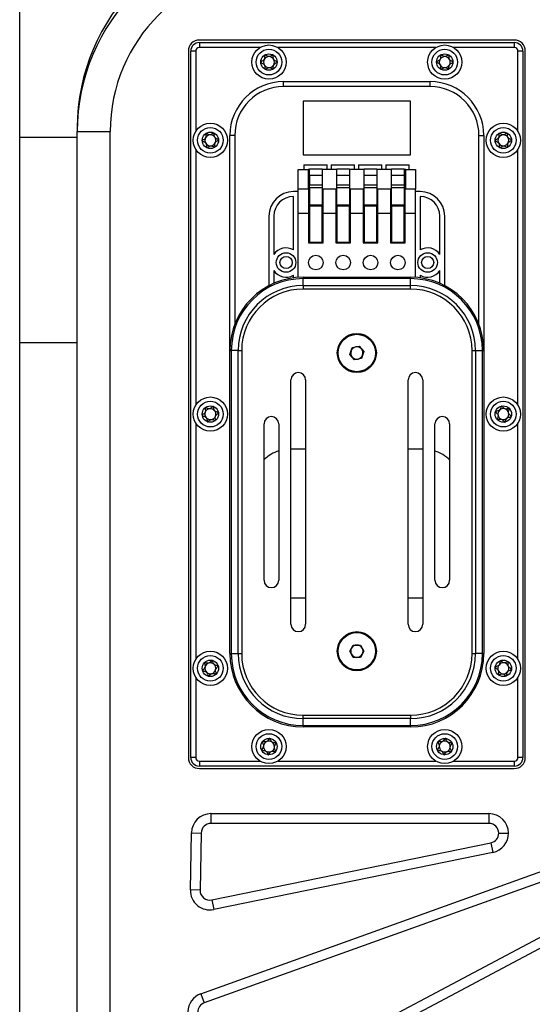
# Model space of a CAD drawing. Header units: millimetres. Extents: x 8 to 415, y 1 to 292.
# Tile 4 of 8: x 65 to 86, y 193 to 234. Entities that reach past the tile are written whole.
import ezdxf

# ---------------------------------------------------------------- set-up
doc = ezdxf.new("R2010")
doc.units = ezdxf.units.MM

msp = doc.modelspace()

# ---------------------------------------------------------------- linework, layer by layer
at = {"color": 7, "linetype": 'Continuous', "lineweight": 25}
for p, q in [((65.2296, 228.716), (65.2296, 238.516)), ((85.4896, 232.706), (72.5896, 232.706)), ((72.5896, 232.606), (85.4896, 232.606)), ((72.5896, 232.606), (72.5896, 232.406)), ((85.4896, 232.606), (85.4896, 232.406)), ((72.1396, 232.256), (72.1396, 203.356)), ((72.2396, 203.356), (72.2396, 232.256)), ((72.4396, 232.256), (72.2396, 232.256)), ((72.4396, 232.256), (72.4396, 228.9666)), ((75.079, 232.406), (72.5896, 232.406)), ((82.279, 232.406), (75.8001, 232.406)), ((85.4896, 232.406), (83.0001, 232.406)), ((85.8396, 232.256), (85.6396, 232.256)), ((85.6396, 228.9666), (85.6396, 232.256)), ((85.8396, 232.256), (85.8396, 203.356)), ((85.9396, 203.356), (85.9396, 232.256)), ((76.0396, 230.806), (76.0396, 231.006)), ((76.0396, 231.006), (82.0396, 231.006)), ((82.0396, 230.806), (76.0396, 230.806)), ((82.0396, 230.806), (82.0396, 231.006)), ((76.8396, 230.206), (76.8396, 228.006)), ((81.2396, 230.206), (76.8396, 230.206)), ((81.2396, 228.006), (81.2396, 230.206)), ((67.5896, 229.116), (67.5896, 228.966)), ((67.5896, 228.966), (68.9396, 228.966)), ((67.5896, 159.966), (67.5896, 228.966)), ((68.9396, 159.966), (68.9396, 228.966)), ((74.0396, 228.806), (73.8396, 228.806)), ((73.8396, 220.006), (73.8396, 228.806)), ((74.0396, 228.806), (74.0396, 221.0831)), ((84.0396, 228.806), (84.2396, 228.806)), ((84.0396, 221.0831), (84.0396, 228.806)), ((84.2396, 228.806), (84.2396, 220.006)), ((67.5896, 228.716), (65.2296, 228.716)), ((65.2296, 220.316), (65.2296, 228.716)), ((72.4396, 228.2455), (72.4396, 217.7666)), ((76.8396, 228.006), (81.2396, 228.006)), ((85.6396, 217.7666), (85.6396, 228.2455)), ((76.8636, 227.606), (76.8636, 227.406)), ((76.8636, 227.606), (77.8236, 227.606)), ((77.8236, 227.406), (77.8236, 227.606)), ((77.9836, 227.606), (77.9836, 227.406)), ((77.9836, 227.606), (78.9436, 227.606)), ((78.9436, 227.406), (78.9436, 227.606)), ((79.1036, 227.606), (79.1036, 227.406)), ((79.1036, 227.606), (80.0636, 227.606)), ((80.0636, 227.406), (80.0636, 227.606)), ((80.2236, 227.606), (80.2236, 227.406)), ((80.2236, 227.606), (81.1836, 227.606)), ((81.1836, 227.406), (81.1836, 227.606)), ((76.6396, 227.406), (77.0396, 227.406)), ((76.6396, 226.606), (76.6396, 227.406)), ((77.0396, 227.406), (77.0396, 226.606)), ((77.0996, 227.406), (77.0396, 227.406)), ((77.6196, 227.4314), (77.0996, 227.4314)), ((77.0996, 227.1726), (77.0996, 227.4314)), ((77.6196, 227.4314), (77.6196, 227.1726)), ((78.2196, 227.406), (77.6196, 227.406)), ((78.7396, 227.4314), (78.2196, 227.4314)), ((78.2196, 227.1726), (78.2196, 227.4314)), ((78.7396, 227.4314), (78.7396, 227.1726)), ((79.3396, 227.406), (78.7396, 227.406)), ((79.8596, 227.4314), (79.3396, 227.4314)), ((79.3396, 227.1726), (79.3396, 227.4314)), ((79.8596, 227.4314), (79.8596, 227.1726)), ((80.4596, 227.406), (79.8596, 227.406)), ((80.9796, 227.4314), (80.4596, 227.4314)), ((80.4596, 227.1726), (80.4596, 227.4314)), ((80.9796, 227.4314), (80.9796, 227.1726)), ((81.0396, 227.406), (80.9796, 227.406)), ((81.0396, 226.606), (81.0396, 227.406)), ((81.0396, 227.406), (81.4396, 227.406)), ((81.4396, 227.406), (81.4396, 226.606)), ((77.6196, 227.1726), (77.0996, 227.1726)), ((77.0996, 227.1726), (77.0996, 226.7797)), ((77.0996, 226.7797), (77.6196, 226.7797)), ((77.0996, 226.6659), (77.0996, 226.7797)), ((77.6196, 227.1726), (77.6196, 226.7797)), ((77.6196, 226.7797), (77.6196, 226.6659)), ((78.7396, 227.1726), (78.2196, 227.1726)), ((78.2196, 226.7797), (78.2196, 227.1726)), ((78.2196, 226.7797), (78.7396, 226.7797)), ((78.2196, 226.6659), (78.2196, 226.7797)), ((78.7396, 227.1726), (78.7396, 226.7797)), ((78.7396, 226.7797), (78.7396, 226.6659)), ((79.8596, 227.1726), (79.3396, 227.1726)), ((79.3396, 226.7797), (79.3396, 227.1726)), ((79.3396, 226.7797), (79.8596, 226.7797)), ((79.3396, 226.6659), (79.3396, 226.7797)), ((79.8596, 227.1726), (79.8596, 226.7797)), ((79.8596, 226.7797), (79.8596, 226.6659)), ((80.9796, 227.1726), (80.4596, 227.1726)), ((80.4596, 226.7797), (80.4596, 227.1726)), ((80.4596, 226.7797), (80.9796, 226.7797)), ((80.4596, 226.6659), (80.4596, 226.7797)), ((80.9796, 227.1726), (80.9796, 226.7797)), ((80.9796, 226.7797), (80.9796, 226.6659)), ((76.6396, 226.506), (76.4396, 226.506)), ((77.0596, 226.606), (76.6396, 226.606)), ((76.6396, 225.606), (76.6396, 226.606)), ((77.0596, 226.606), (77.0596, 225.606)), ((77.0596, 226.606), (77.0996, 226.606)), ((77.6196, 226.6659), (77.0996, 226.6659)), ((77.0996, 226.6659), (77.0996, 225.973)), ((77.6196, 226.6659), (77.6196, 225.973)), ((77.6196, 226.606), (77.6596, 226.606)), ((77.6596, 225.606), (77.6596, 226.606)), ((78.1796, 226.606), (77.6596, 226.606)), ((78.1796, 226.606), (78.1796, 225.606)), ((78.1796, 226.606), (78.2196, 226.606)), ((78.7396, 226.6659), (78.2196, 226.6659)), ((78.2196, 225.973), (78.2196, 226.6659)), ((78.7396, 226.6659), (78.7396, 225.973)), ((78.7396, 226.606), (78.7796, 226.606)), ((79.2996, 226.606), (78.7796, 226.606)), ((78.7796, 225.606), (78.7796, 226.606)), ((79.2996, 226.606), (79.2996, 225.606)), ((79.2996, 226.606), (79.3396, 226.606)), ((79.8596, 226.6659), (79.3396, 226.6659)), ((79.3396, 225.973), (79.3396, 226.6659)), ((79.8596, 226.6659), (79.8596, 225.973)), ((79.8596, 226.606), (79.8996, 226.606)), ((80.4196, 226.606), (79.8996, 226.606)), ((79.8996, 225.606), (79.8996, 226.606)), ((80.4196, 226.606), (80.4196, 225.606)), ((80.4196, 226.606), (80.4596, 226.606)), ((80.9796, 226.6659), (80.4596, 226.6659)), ((80.4596, 225.973), (80.4596, 226.6659)), ((80.9796, 226.6659), (80.9796, 225.973)), ((80.9796, 226.606), (81.0196, 226.606)), ((81.4396, 226.606), (81.0196, 226.606)), ((81.0196, 225.606), (81.0196, 226.606)), ((81.4396, 225.606), (81.4396, 226.606)), ((81.6396, 226.506), (81.4396, 226.506)), ((76.4396, 224.1257), (76.4396, 226.306)), ((77.0996, 225.918), (77.0996, 225.973)), ((77.0996, 225.973), (77.6196, 225.973)), ((77.6196, 225.973), (77.6196, 225.918)), ((78.2196, 225.918), (78.2196, 225.973)), ((78.2196, 225.973), (78.7396, 225.973)), ((78.7396, 225.973), (78.7396, 225.918)), ((79.3396, 225.918), (79.3396, 225.973)), ((79.3396, 225.973), (79.8596, 225.973)), ((79.8596, 225.973), (79.8596, 225.918)), ((80.4596, 225.973), (80.9796, 225.973)), ((80.4596, 225.918), (80.4596, 225.973)), ((80.9796, 225.973), (80.9796, 225.918)), ((81.6396, 226.306), (81.6396, 224.1257)), ((77.0596, 225.606), (76.6396, 225.606)), ((76.6396, 222.9994), (76.6396, 225.606)), ((77.0596, 225.606), (77.0596, 224.406)), ((77.6196, 225.918), (77.0996, 225.918)), ((77.0996, 225.918), (77.0996, 224.446)), ((77.6196, 224.446), (77.6196, 225.918)), ((78.1796, 225.606), (77.6596, 225.606)), ((77.6596, 224.406), (77.6596, 225.606)), ((78.1796, 225.606), (78.1796, 224.406)), ((78.2196, 225.918), (78.2196, 224.446)), ((78.7396, 225.918), (78.2196, 225.918)), ((78.7396, 224.446), (78.7396, 225.918)), ((79.2996, 225.606), (78.7796, 225.606)), ((78.7796, 224.406), (78.7796, 225.606)), ((79.2996, 225.606), (79.2996, 224.406)), ((79.3396, 225.918), (79.3396, 224.446)), ((79.8596, 225.918), (79.3396, 225.918)), ((79.8596, 224.446), (79.8596, 225.918)), ((80.4196, 225.606), (79.8996, 225.606)), ((79.8996, 224.406), (79.8996, 225.606)), ((80.4196, 225.606), (80.4196, 224.406)), ((80.9796, 225.918), (80.4596, 225.918)), ((80.4596, 225.918), (80.4596, 224.446)), ((80.9796, 224.446), (80.9796, 225.918)), ((81.4396, 225.606), (81.0196, 225.606)), ((81.0196, 224.406), (81.0196, 225.606)), ((81.4396, 222.9994), (81.4396, 225.606)), ((75.4396, 225.506), (75.4396, 222.6593)), ((75.6396, 225.506), (75.6396, 223.9377)), ((82.4396, 223.9377), (82.4396, 225.506)), ((82.6396, 222.6593), (82.6396, 225.506)), ((77.0596, 224.406), (77.6596, 224.406)), ((77.0996, 224.446), (77.6196, 224.446)), ((78.1796, 224.406), (78.7796, 224.406)), ((78.2196, 224.446), (78.7396, 224.446)), ((79.2996, 224.406), (79.8996, 224.406)), ((79.3396, 224.446), (79.8596, 224.446)), ((80.4196, 224.406), (81.0196, 224.406)), ((80.4596, 224.446), (80.9796, 224.446)), ((75.6396, 223.2744), (75.6396, 222.7556)), ((82.4396, 222.7556), (82.4396, 223.2744)), ((76.4396, 222.9793), (76.4396, 223.0864)), ((76.8396, 223.006), (81.2396, 223.006)), ((76.8396, 223.006), (76.8396, 222.9475)), ((76.8396, 222.6646), (76.8396, 222.9475)), ((81.2396, 222.9475), (76.8396, 222.9475)), ((81.2396, 223.006), (81.2396, 222.9475)), ((81.2396, 222.6646), (81.2396, 222.9475)), ((81.6396, 223.0864), (81.6396, 222.9793)), ((76.8396, 222.6646), (76.8396, 222.5232)), ((76.8396, 222.6646), (81.2396, 222.6646)), ((81.2396, 222.5232), (76.8396, 222.5232)), ((81.2396, 222.5232), (81.2396, 222.6646)), ((65.2296, 168.916), (65.2296, 220.316)), ((67.5896, 220.316), (65.2296, 220.316)), ((73.8396, 207.606), (73.8396, 220.006)), ((73.8396, 220.006), (73.8982, 220.006)), ((73.8982, 220.006), (73.8982, 207.606)), ((74.181, 220.006), (73.8982, 220.006)), ((74.181, 220.006), (74.3224, 220.006)), ((74.181, 207.606), (74.181, 220.006)), ((74.3224, 220.006), (74.3224, 207.606)), ((78.7538, 219.8512), (78.8492, 220.1261)), ((78.8492, 220.1261), (79.135, 220.1809)), ((79.135, 220.1809), (79.3254, 219.9609)), ((79.3254, 219.9609), (79.23, 219.686)), ((83.7567, 220.006), (83.8982, 220.006)), ((83.7567, 207.606), (83.7567, 220.006)), ((83.8982, 220.006), (83.8982, 207.606)), ((83.8982, 220.006), (84.181, 220.006)), ((84.181, 207.606), (84.181, 220.006)), ((84.181, 220.006), (84.2396, 220.006)), ((84.2396, 220.006), (84.2396, 207.606)), ((78.9442, 219.6311), (78.7538, 219.8512)), ((79.23, 219.686), (78.9442, 219.6311)), ((76.3396, 208.806), (76.3396, 218.806)), ((76.9396, 218.806), (76.9396, 208.806)), ((81.1396, 208.806), (81.1396, 218.806)), ((81.7396, 218.806), (81.7396, 208.806)), ((72.4396, 217.0455), (72.4396, 207.3666)), ((75.2396, 210.606), (75.2396, 217.006)), ((75.8396, 217.006), (75.8396, 210.606)), ((82.2396, 210.606), (82.2396, 217.006)), ((82.8396, 217.006), (82.8396, 210.606)), ((85.6396, 207.3666), (85.6396, 217.0455)), ((76.3396, 215.9794), (76.9396, 215.9794)), ((81.1396, 215.9794), (81.7296, 215.9794)), ((76.9396, 209.8794), (76.3396, 209.8794)), ((81.7296, 209.8794), (81.1396, 209.8794)), ((78.7486, 207.706), (78.8941, 207.958)), ((78.8941, 207.958), (79.1851, 207.958)), ((79.1851, 207.958), (79.3306, 207.706)), ((73.8396, 207.606), (73.8982, 207.606)), ((73.8982, 207.606), (74.181, 207.606)), ((74.181, 207.606), (74.3224, 207.606)), ((78.8941, 207.454), (78.7486, 207.706)), ((79.1851, 207.454), (78.8941, 207.454)), ((79.3306, 207.706), (79.1851, 207.454)), ((83.7567, 207.606), (83.8982, 207.606)), ((84.181, 207.606), (83.8982, 207.606)), ((84.181, 207.606), (84.2396, 207.606)), ((72.4396, 206.6455), (72.4396, 203.356)), ((85.6396, 203.356), (85.6396, 206.6455)), ((76.8396, 205.0889), (81.2396, 205.0889)), ((76.8396, 204.9475), (76.8396, 205.0889)), ((81.2396, 205.0889), (81.2396, 204.9475)), ((81.2396, 204.9475), (76.8396, 204.9475)), ((76.8396, 204.6646), (76.8396, 204.9475)), ((76.8396, 204.6646), (81.2396, 204.6646)), ((76.8396, 204.6646), (76.8396, 204.606)), ((81.2396, 204.6646), (81.2396, 204.9475)), ((81.2396, 204.6646), (81.2396, 204.606)), ((81.2396, 204.606), (76.8396, 204.606)), ((72.4396, 203.356), (72.2396, 203.356)), ((72.5896, 203.206), (72.5896, 203.006)), ((72.5896, 203.206), (75.079, 203.206)), ((75.8001, 203.206), (82.279, 203.206)), ((83.0001, 203.206), (85.4896, 203.206)), ((85.4896, 203.206), (85.4896, 203.006)), ((85.8396, 203.356), (85.6396, 203.356)), ((85.4896, 203.006), (72.5896, 203.006)), ((72.5896, 202.906), (85.4896, 202.906)), ((73.065, 201.0607), (84.451, 201.0607)), ((73.065, 201.0607), (73.065, 200.6607)), ((84.451, 201.0607), (84.451, 200.6607)), ((84.451, 200.6607), (73.065, 200.6607)), ((72.2196, 197.939), (72.2652, 200.2763)), ((72.2652, 200.2763), (72.6651, 200.2685)), ((72.6651, 200.2685), (72.6196, 197.9312)), ((84.851, 200.2607), (85.251, 200.2607)), ((73.0996, 197.5315), (84.5311, 199.8688)), ((84.5311, 199.8688), (84.6112, 199.4769)), ((84.6112, 199.4769), (73.1797, 197.1396)), ((72.6523, 193.694), (87.2985, 198.9489)), ((87.4336, 198.5724), (72.7873, 193.3175)), ((72.6196, 197.9312), (72.2196, 197.939)), ((73.0996, 197.5315), (73.1797, 197.1396)), ((73.0369, 188.8481), (88.1835, 196.8743)), ((88.3708, 196.5208), (73.2242, 188.4946)), ((72.6523, 193.694), (72.7873, 193.3175))]:
    msp.add_line(p, q, dxfattribs=at)
for centre, radius in [((75.4396, 231.806), 0.7), ((82.6396, 231.806), 0.7), ((75.4396, 231.806), 0.5258), ((75.4396, 231.806), 0.335), ((82.6396, 231.806), 0.5258), ((82.6396, 231.806), 0.335), ((73.0396, 228.606), 0.7), ((85.0396, 228.606), 0.7), ((73.0396, 228.606), 0.5258), ((73.0396, 228.606), 0.335), ((85.0396, 228.606), 0.5258), ((85.0396, 228.606), 0.335), ((76.1396, 223.606), 0.4), ((81.9396, 223.606), 0.4), ((76.1396, 223.606), 0.25), ((77.3596, 223.606), 0.3), ((78.4796, 223.606), 0.3), ((79.5996, 223.606), 0.3), ((80.7196, 223.606), 0.3), ((81.9396, 223.606), 0.25), ((79.0396, 219.906), 0.8), ((79.0396, 219.906), 0.764), ((73.0396, 217.406), 0.7), ((73.0396, 217.406), 0.5258), ((85.0396, 217.406), 0.7), ((85.0396, 217.406), 0.5258), ((73.0396, 217.406), 0.335), ((85.0396, 217.406), 0.335), ((79.0396, 207.706), 0.8), ((79.0396, 207.706), 0.764), ((73.0396, 207.006), 0.7), ((73.0396, 207.006), 0.5258), ((85.0396, 207.006), 0.7), ((85.0396, 207.006), 0.5258), ((73.0396, 207.006), 0.335), ((85.0396, 207.006), 0.335), ((75.4396, 203.806), 0.7), ((75.4396, 203.806), 0.5258), ((82.6396, 203.806), 0.7), ((82.6396, 203.806), 0.5258), ((75.4396, 203.806), 0.335), ((82.6396, 203.806), 0.335)]:
    msp.add_circle(centre, radius, dxfattribs=at)
for centre, radius, start, end in [((75.8296, 229.116), 8.24, 90, 180), ((75.6796, 228.966), 8.09, 90, 180), ((75.6796, 228.966), 6.74, 90, 180), ((72.5896, 232.256), 0.45, 90, 180), ((72.5896, 232.256), 0.35, 90, 180), ((85.4896, 232.256), 0.45, 0, 90), ((85.4896, 232.256), 0.35, 0, 90), ((72.5896, 232.256), 0.15, 90, 180), ((75.4396, 231.806), 0.2233, 90.1986, 150.1986), ((75.4396, 231.806), 0.2233, 30.1986, 90.1986), ((82.6396, 231.806), 0.2233, 89.64122, 149.64122), ((82.6396, 231.806), 0.2233, 29.64122, 89.64122), ((85.4896, 232.256), 0.15, 0, 90), ((75.4396, 231.806), 0.2233, 150.1986, 210.1986), ((75.4396, 231.806), 0.2233, 210.1986, 270.1986), ((75.4396, 231.806), 0.2233, 270.1986, 330.1986), ((75.4396, 231.806), 0.2233, 330.1986, 30.1986), ((82.6396, 231.806), 0.2233, 149.64122, 209.64122), ((82.6396, 231.806), 0.2233, 209.64122, 269.64122), ((82.6396, 231.806), 0.2233, 269.64122, 329.64122), ((82.6396, 231.806), 0.2233, 329.64122, 29.64122), ((76.0396, 228.806), 2.2, 90, 180), ((76.0396, 228.806), 2, 90, 180), ((82.0396, 228.806), 2.2, 0, 90), ((82.0396, 228.806), 2, 0, 90), ((73.0396, 228.606), 0.2233, 93.31925, 153.31925), ((73.0396, 228.606), 0.2233, 33.31925, 93.31925), ((85.0396, 228.606), 0.2233, 91.97593, 151.97593), ((85.0396, 228.606), 0.2233, 31.97593, 91.97593), ((73.0396, 228.606), 0.2233, 153.31925, 213.31925), ((73.0396, 228.606), 0.2233, 213.31925, 273.31925), ((73.0396, 228.606), 0.2233, 273.31925, 333.31925), ((73.0396, 228.606), 0.2233, 333.31925, 33.31925), ((85.0396, 228.606), 0.2233, 151.97593, 211.97593), ((85.0396, 228.606), 0.2233, 211.97593, 271.97593), ((85.0396, 228.606), 0.2233, 271.97593, 331.97593), ((85.0396, 228.606), 0.2233, 331.97593, 31.97593), ((76.4396, 225.506), 1, 90, 180), ((81.6396, 225.506), 1, 0, 90), ((76.4396, 225.506), 0.8, 90, 180), ((81.6396, 225.506), 0.8, 0, 90), ((76.1396, 223.606), 0.6, 60, 146.44269), ((81.9396, 223.606), 0.6, 33.55731, 120), ((76.1396, 223.606), 0.6, 213.55731, 300), ((81.9396, 223.606), 0.6, 240, 326.44269), ((76.8396, 220.006), 3, 90, 180), ((76.8396, 220.006), 2.9414, 90, 180), ((81.2396, 220.006), 3, 0, 90), ((81.2396, 220.006), 2.9414, 0, 90), ((76.8396, 220.006), 2.6586, 90, 180), ((76.8396, 220.006), 2.5172, 90, 180), ((81.2396, 220.006), 2.6586, 0, 90), ((81.2396, 220.006), 2.5172, 0, 90), ((79.0396, 219.906), 0.252, 160.86263, 220.86263), ((79.0396, 219.906), 0.252, 100.86263, 160.86263), ((79.0396, 219.906), 0.252, 40.86263, 100.86263), ((79.0396, 219.906), 0.252, 340.86263, 40.86263), ((79.0396, 219.906), 0.252, 220.86263, 280.86263), ((79.0396, 219.906), 0.252, 280.86263, 340.86263), ((76.6396, 218.806), 0.3, 0, 180), ((81.4396, 218.806), 0.3, 0, 180), ((73.0396, 217.406), 0.2233, 98.66768, 158.66768), ((73.0396, 217.406), 0.2233, 38.66768, 98.66768), ((73.0396, 217.406), 0.2233, 338.66768, 38.66768), ((85.0396, 217.406), 0.2233, 132.58336, 192.58336), ((85.0396, 217.406), 0.2233, 72.58336, 132.58336), ((85.0396, 217.406), 0.2233, 12.58336, 72.58336), ((73.0396, 217.406), 0.2233, 158.66768, 218.66768), ((73.0396, 217.406), 0.2233, 218.66768, 278.66768), ((73.0396, 217.406), 0.2233, 278.66768, 338.66768), ((75.5396, 217.006), 0.3, 0, 180), ((82.5396, 217.006), 0.3, 0, 180), ((85.0396, 217.406), 0.2233, 192.58336, 252.58336), ((85.0396, 217.406), 0.2233, 252.58336, 312.58336), ((85.0396, 217.406), 0.2233, 312.58336, 12.58336), ((76.3296, 214.3794), 1.6, 107.83338, 132.9414), ((81.7296, 214.3794), 1.6, 46.07231, 71.41265), ((75.5396, 210.606), 0.3, 180, 0), ((82.5396, 210.606), 0.3, 180, 0), ((76.6396, 208.806), 0.3, 180, 0), ((81.4396, 208.806), 0.3, 180, 0), ((79.0396, 207.706), 0.252, 90, 150), ((79.0396, 207.706), 0.252, 30, 90), ((76.8396, 207.606), 3, 180, 270), ((76.8396, 207.606), 2.9414, 180, 270), ((76.8396, 207.606), 2.6586, 180, 270), ((76.8396, 207.606), 2.5172, 180, 270), ((79.0396, 207.706), 0.252, 150, 210), ((79.0396, 207.706), 0.252, 210, 270), ((79.0396, 207.706), 0.252, 270, 330), ((79.0396, 207.706), 0.252, 330, 30), ((81.2396, 207.606), 2.5172, 270, 0), ((81.2396, 207.606), 2.6586, 270, 0), ((81.2396, 207.606), 2.9414, 270, 0), ((81.2396, 207.606), 3, 270, 0), ((73.0396, 207.006), 0.2233, 165.98313, 225.98313), ((73.0396, 207.006), 0.2233, 105.98313, 165.98313), ((73.0396, 207.006), 0.2233, 45.98313, 105.98313), ((73.0396, 207.006), 0.2233, 345.98313, 45.98313), ((85.0396, 207.006), 0.2233, 142.58336, 202.58336), ((85.0396, 207.006), 0.2233, 82.58336, 142.58336), ((85.0396, 207.006), 0.2233, 22.58336, 82.58336), ((85.0396, 207.006), 0.2233, 322.58336, 22.58336), ((73.0396, 207.006), 0.2233, 225.98313, 285.98313), ((73.0396, 207.006), 0.2233, 285.98313, 345.98313), ((85.0396, 207.006), 0.2233, 202.58336, 262.58336), ((85.0396, 207.006), 0.2233, 262.58336, 322.58336), ((75.4396, 203.806), 0.2233, 175.10604, 235.10604), ((75.4396, 203.806), 0.2233, 115.10604, 175.10604), ((75.4396, 203.806), 0.2233, 55.10604, 115.10604), ((75.4396, 203.806), 0.2233, 355.10604, 55.10604), ((82.6396, 203.806), 0.2233, 175.10604, 235.10604), ((82.6396, 203.806), 0.2233, 115.10604, 175.10604), ((82.6396, 203.806), 0.2233, 55.10604, 115.10604), ((82.6396, 203.806), 0.2233, 355.10604, 55.10604), ((75.4396, 203.806), 0.2233, 235.10604, 295.10604), ((75.4396, 203.806), 0.2233, 295.10604, 355.10604), ((82.6396, 203.806), 0.2233, 235.10604, 295.10604), ((82.6396, 203.806), 0.2233, 295.10604, 355.10604), ((72.5896, 203.356), 0.45, 180, 270), ((72.5896, 203.356), 0.35, 180, 270), ((72.5896, 203.356), 0.15, 180, 270), ((85.4896, 203.356), 0.15, 270, 0), ((85.4896, 203.356), 0.35, 270, 0), ((85.4896, 203.356), 0.45, 270, 0), ((73.065, 200.2607), 0.8, 90, 178.88396), ((84.451, 200.2607), 0.8, 0, 90), ((73.065, 200.2607), 0.4, 90, 178.88396), ((84.451, 200.2607), 0.4, 0, 90), ((84.451, 200.2607), 0.4, 281.55544, 0), ((84.451, 200.2607), 0.8, 281.55544, 0), ((73.0195, 197.9234), 0.8, 178.88396, 281.55544), ((73.0195, 197.9234), 0.4, 178.88396, 281.55544), ((72.9224, 192.941), 0.8, 109.73725, 178.88396), ((72.9224, 192.941), 0.4, 109.73725, 178.88396)]:
    msp.add_arc(centre, radius, start, end, dxfattribs=at)
for points, knots in [([(75.2711, 232.0956), (75.27, 232.0947), (75.2677, 232.0928), (75.2642, 232.0846), (75.262, 232.0527), (75.2675, 231.9958), (75.2552, 231.9117), (75.1889, 231.8585), (75.137, 231.8344), (75.1106, 231.8163), (75.1052, 231.8092), (75.1048, 231.8062), (75.1046, 231.8049)], [0, 0, 0, 0, 0.01112197, 0.02421615, 0.07127455, 0.27178855, 0.5, 0.72821145, 0.92872545, 0.97578385, 0.98887803, 1, 1, 1, 1]), ([(75.6061, 232.0967), (75.6047, 232.0973), (75.6016, 232.0984), (75.5946, 232.0973), (75.5787, 232.0908), (75.5397, 232.0658), (75.4852, 232.031), (75.4095, 232.0276), (75.3541, 232.0548), (75.3145, 232.08), (75.2896, 232.094), (75.2787, 232.0969), (75.274, 232.097), (75.2718, 232.0959), (75.2711, 232.0956)], [0, 0, 0, 0, 0.0120474, 0.0265092, 0.0561649, 0.1531057, 0.4060635, 0.574479, 0.747564, 0.9016754, 0.9627172, 0.9799594, 0.9937673, 1, 1, 1, 1]), ([(75.7746, 231.8072), (75.7745, 231.808), (75.7743, 231.8101), (75.7724, 231.8136), (75.769, 231.8175), (75.7614, 231.8237), (75.7381, 231.8375), (75.6973, 231.8581), (75.6459, 231.8922), (75.6105, 231.9592), (75.613, 232.024), (75.6148, 232.0708), (75.6122, 232.0884), (75.609, 232.0946), (75.607, 232.096), (75.6061, 232.0967)], [0, 0, 0, 0, 0.0062323, 0.01777215, 0.03167771, 0.04836448, 0.0984054, 0.25250654, 0.42558, 0.59398432, 0.8469253, 0.94385968, 0.98002422, 0.99064479, 1, 1, 1, 1]), ([(82.4739, 232.0972), (82.4728, 232.0963), (82.4705, 232.0945), (82.4669, 232.0863), (82.4644, 232.0544), (82.4693, 231.9974), (82.4562, 231.9135), (82.3894, 231.8609), (82.3373, 231.8374), (82.3107, 231.8195), (82.3053, 231.8124), (82.3048, 231.8095), (82.3046, 231.8081)], [0, 0, 0, 0, 0.01112197, 0.02421615, 0.07127455, 0.27178855, 0.5, 0.72821145, 0.92872545, 0.97578385, 0.98887803, 1, 1, 1, 1]), ([(82.8089, 232.0951), (82.8075, 232.0956), (82.8044, 232.0968), (82.7975, 232.0957), (82.7815, 232.0895), (82.7422, 232.0648), (82.6874, 232.0305), (82.6117, 232.0279), (82.5565, 232.0556), (82.5172, 232.0812), (82.4924, 232.0955), (82.4816, 232.0985), (82.4768, 232.0985), (82.4746, 232.0975), (82.4739, 232.0972)], [0, 0, 0, 0, 0.0120474, 0.0265092, 0.0561649, 0.1531057, 0.4060635, 0.574479, 0.747564, 0.9016754, 0.9627172, 0.9799594, 0.9937673, 1, 1, 1, 1]), ([(82.9746, 231.8039), (82.9745, 231.8047), (82.9743, 231.8069), (82.9725, 231.8104), (82.9691, 231.8143), (82.9615, 231.8206), (82.9384, 231.8346), (82.8978, 231.8556), (82.8467, 231.8902), (82.8119, 231.9575), (82.8151, 232.0223), (82.8173, 232.0691), (82.815, 232.0867), (82.8118, 232.0929), (82.8098, 232.0944), (82.8089, 232.0951)], [0, 0, 0, 0, 0.0062323, 0.01777215, 0.03167771, 0.04836448, 0.0984054, 0.25250654, 0.42558, 0.59398432, 0.8469253, 0.94385968, 0.98002422, 0.99064479, 1, 1, 1, 1]), ([(75.1046, 231.8049), (75.1047, 231.8041), (75.1049, 231.8019), (75.1067, 231.7984), (75.1102, 231.7946), (75.1178, 231.7884), (75.141, 231.7746), (75.1819, 231.754), (75.2333, 231.7198), (75.2687, 231.6529), (75.2661, 231.5881), (75.2644, 231.5413), (75.2669, 231.5237), (75.2702, 231.5175), (75.2722, 231.516), (75.2731, 231.5153)], [0, 0, 0, 0, 0.0062323, 0.0177721, 0.0316777, 0.0483645, 0.0984054, 0.2525065, 0.42558, 0.5939843, 0.8469253, 0.9438597, 0.9800242, 0.9906448, 1, 1, 1, 1]), ([(75.6081, 231.5165), (75.6092, 231.5174), (75.6115, 231.5192), (75.615, 231.5275), (75.6172, 231.5594), (75.6117, 231.6163), (75.624, 231.7004), (75.6903, 231.7536), (75.7422, 231.7776), (75.7686, 231.7957), (75.7739, 231.8029), (75.7744, 231.8058), (75.7746, 231.8072)], [0, 0, 0, 0, 0.011122, 0.0242161, 0.0712746, 0.2717886, 0.5, 0.7282114, 0.9287254, 0.9757839, 0.988878, 1, 1, 1, 1]), ([(82.3046, 231.8081), (82.3047, 231.8074), (82.3048, 231.8052), (82.3067, 231.8017), (82.3101, 231.7978), (82.3176, 231.7915), (82.3408, 231.7775), (82.3814, 231.7565), (82.4324, 231.7219), (82.4672, 231.6546), (82.464, 231.5898), (82.4618, 231.543), (82.4642, 231.5254), (82.4674, 231.5192), (82.4694, 231.5177), (82.4703, 231.517)], [0, 0, 0, 0, 0.0062323, 0.0177721, 0.0316777, 0.0483645, 0.0984054, 0.2525065, 0.42558, 0.5939843, 0.8469253, 0.9438597, 0.9800242, 0.9906448, 1, 1, 1, 1]), ([(82.8053, 231.5149), (82.8063, 231.5157), (82.8087, 231.5176), (82.8122, 231.5258), (82.8148, 231.5577), (82.8098, 231.6147), (82.823, 231.6986), (82.8898, 231.7512), (82.9419, 231.7747), (82.9685, 231.7925), (82.9739, 231.7996), (82.9744, 231.8026), (82.9746, 231.8039)], [0, 0, 0, 0, 0.011122, 0.0242161, 0.0712746, 0.2717886, 0.5, 0.7282114, 0.9287254, 0.9757839, 0.988878, 1, 1, 1, 1]), ([(75.2731, 231.5153), (75.2745, 231.5148), (75.2776, 231.5137), (75.2845, 231.5148), (75.3005, 231.5213), (75.3395, 231.5463), (75.394, 231.5811), (75.4696, 231.5845), (75.5251, 231.5573), (75.5646, 231.5321), (75.5896, 231.518), (75.6005, 231.5152), (75.6052, 231.5151), (75.6074, 231.5162), (75.6081, 231.5165)], [0, 0, 0, 0, 0.0120474, 0.0265092, 0.0561649, 0.1531057, 0.4060635, 0.574479, 0.747564, 0.9016754, 0.9627172, 0.9799594, 0.9937673, 1, 1, 1, 1]), ([(82.4703, 231.517), (82.4717, 231.5164), (82.4747, 231.5153), (82.4817, 231.5163), (82.4977, 231.5226), (82.5369, 231.5473), (82.5918, 231.5816), (82.6675, 231.5842), (82.7227, 231.5565), (82.762, 231.5309), (82.7868, 231.5166), (82.7976, 231.5136), (82.8023, 231.5135), (82.8046, 231.5146), (82.8053, 231.5149)], [0, 0, 0, 0, 0.0120474, 0.0265092, 0.0561649, 0.1531057, 0.4060635, 0.574479, 0.747564, 0.9016754, 0.9627172, 0.9799594, 0.9937673, 1, 1, 1, 1]), ([(72.8556, 228.886), (72.8546, 228.8851), (72.8523, 228.8831), (72.8493, 228.8747), (72.8488, 228.8427), (72.8574, 228.7861), (72.8497, 228.7015), (72.7864, 228.6448), (72.7359, 228.6179), (72.7105, 228.5984), (72.7056, 228.591), (72.7053, 228.588), (72.7052, 228.5866)], [0, 0, 0, 0, 0.01112197, 0.02421615, 0.07127455, 0.27178855, 0.5, 0.72821145, 0.92872545, 0.97578385, 0.98887803, 1, 1, 1, 1]), ([(73.19, 228.9054), (73.1886, 228.9058), (73.1855, 228.9068), (73.1786, 228.9053), (73.163, 228.898), (73.1254, 228.8708), (73.0729, 228.8331), (72.9975, 228.8256), (72.9407, 228.8497), (72.8998, 228.8728), (72.8741, 228.8855), (72.8631, 228.8877), (72.8584, 228.8875), (72.8562, 228.8863), (72.8556, 228.886)], [0, 0, 0, 0, 0.0120474, 0.02650918, 0.05616488, 0.1531057, 0.4060635, 0.57447903, 0.747564, 0.90167539, 0.96271719, 0.97995945, 0.99376729, 1, 1, 1, 1]), ([(73.374, 228.6254), (73.3739, 228.6262), (73.3736, 228.6284), (73.3715, 228.6317), (73.3679, 228.6354), (73.3599, 228.6412), (73.336, 228.6537), (73.2941, 228.6721), (73.2409, 228.7033), (73.2019, 228.7682), (73.2009, 228.8331), (73.2001, 228.8799), (73.1966, 228.8973), (73.193, 228.9034), (73.191, 228.9047), (73.19, 228.9054)], [0, 0, 0, 0, 0.0062323, 0.0177721, 0.0316777, 0.0483645, 0.0984054, 0.2525065, 0.42558, 0.5939843, 0.8469253, 0.9438597, 0.9800242, 0.9906448, 1, 1, 1, 1]), ([(84.8622, 228.8902), (84.8611, 228.8893), (84.8589, 228.8874), (84.8557, 228.8791), (84.8544, 228.8471), (84.8617, 228.7903), (84.852, 228.7059), (84.7874, 228.6507), (84.7362, 228.625), (84.7104, 228.6061), (84.7053, 228.5988), (84.7049, 228.5959), (84.7048, 228.5945)], [0, 0, 0, 0, 0.011122, 0.0242161, 0.0712746, 0.2717886, 0.5, 0.7282114, 0.9287254, 0.9757839, 0.988878, 1, 1, 1, 1]), ([(85.197, 228.9018), (85.1956, 228.9022), (85.1925, 228.9033), (85.1855, 228.9019), (85.1698, 228.895), (85.1316, 228.8687), (85.0782, 228.8323), (85.0027, 228.8266), (84.9464, 228.852), (84.9061, 228.876), (84.8807, 228.8893), (84.8698, 228.8918), (84.8651, 228.8917), (84.8629, 228.8906), (84.8622, 228.8902)], [0, 0, 0, 0, 0.0120474, 0.0265092, 0.0561649, 0.1531057, 0.4060635, 0.574479, 0.747564, 0.9016754, 0.9627172, 0.9799594, 0.9937673, 1, 1, 1, 1]), ([(85.3744, 228.6176), (85.3743, 228.6183), (85.374, 228.6205), (85.372, 228.624), (85.3685, 228.6277), (85.3607, 228.6337), (85.337, 228.6467), (85.2956, 228.6661), (85.2431, 228.6986), (85.2056, 228.7644), (85.2062, 228.8292), (85.2065, 228.8761), (85.2034, 228.8936), (85.1999, 228.8997), (85.1979, 228.9011), (85.197, 228.9018)], [0, 0, 0, 0, 0.0062323, 0.0177721, 0.0316777, 0.0483645, 0.0984054, 0.2525065, 0.42558, 0.5939843, 0.8469253, 0.9438597, 0.9800242, 0.9906448, 1, 1, 1, 1]), ([(72.7052, 228.5866), (72.7053, 228.5859), (72.7056, 228.5837), (72.7077, 228.5803), (72.7113, 228.5767), (72.7192, 228.5709), (72.7432, 228.5584), (72.7851, 228.54), (72.8383, 228.5087), (72.8773, 228.4438), (72.8783, 228.379), (72.8791, 228.3321), (72.8826, 228.3147), (72.8862, 228.3087), (72.8882, 228.3074), (72.8892, 228.3067)], [0, 0, 0, 0, 0.0062323, 0.0177721, 0.0316777, 0.0483645, 0.0984054, 0.2525065, 0.42558, 0.5939843, 0.8469253, 0.9438597, 0.9800242, 0.9906448, 1, 1, 1, 1]), ([(73.2236, 228.3261), (73.2246, 228.327), (73.2268, 228.329), (73.2299, 228.3374), (73.2304, 228.3694), (73.2218, 228.426), (73.2295, 228.5106), (73.2928, 228.5673), (73.3433, 228.5942), (73.3687, 228.6137), (73.3736, 228.6211), (73.3739, 228.6241), (73.374, 228.6254)], [0, 0, 0, 0, 0.01112197, 0.02421615, 0.07127455, 0.27178855, 0.5, 0.72821145, 0.92872545, 0.97578385, 0.98887803, 1, 1, 1, 1]), ([(84.7048, 228.5945), (84.7049, 228.5937), (84.7051, 228.5916), (84.7071, 228.5881), (84.7107, 228.5844), (84.7185, 228.5784), (84.7422, 228.5654), (84.7836, 228.546), (84.836, 228.5135), (84.8735, 228.4477), (84.873, 228.3829), (84.8727, 228.336), (84.8758, 228.3185), (84.8792, 228.3124), (84.8812, 228.311), (84.8822, 228.3103)], [0, 0, 0, 0, 0.0062323, 0.01777215, 0.03167771, 0.04836448, 0.0984054, 0.25250654, 0.42558, 0.59398432, 0.8469253, 0.94385968, 0.98002422, 0.99064479, 1, 1, 1, 1]), ([(85.217, 228.3219), (85.218, 228.3228), (85.2203, 228.3247), (85.2235, 228.333), (85.2248, 228.365), (85.2175, 228.4217), (85.2272, 228.5062), (85.2918, 228.5614), (85.3429, 228.587), (85.3688, 228.606), (85.3739, 228.6133), (85.3742, 228.6162), (85.3744, 228.6176)], [0, 0, 0, 0, 0.011122, 0.0242161, 0.0712746, 0.2717886, 0.5, 0.7282114, 0.9287254, 0.9757839, 0.988878, 1, 1, 1, 1]), ([(72.8892, 228.3067), (72.8906, 228.3063), (72.8937, 228.3053), (72.9006, 228.3068), (72.9162, 228.3141), (72.9537, 228.3413), (73.0063, 228.379), (73.0817, 228.3865), (73.1385, 228.3624), (73.1794, 228.3393), (73.2051, 228.3266), (73.2161, 228.3243), (73.2208, 228.3246), (73.2229, 228.3257), (73.2236, 228.3261)], [0, 0, 0, 0, 0.0120474, 0.0265092, 0.0561649, 0.1531057, 0.4060635, 0.574479, 0.747564, 0.9016754, 0.9627172, 0.9799594, 0.9937673, 1, 1, 1, 1]), ([(84.8822, 228.3103), (84.8836, 228.3098), (84.8867, 228.3088), (84.8936, 228.3101), (84.9094, 228.3171), (84.9476, 228.3433), (85.001, 228.3798), (85.0765, 228.3855), (85.1328, 228.3601), (85.1731, 228.3361), (85.1985, 228.3228), (85.2094, 228.3203), (85.2141, 228.3204), (85.2163, 228.3215), (85.217, 228.3219)], [0, 0, 0, 0, 0.0120474, 0.0265092, 0.0561649, 0.1531057, 0.4060635, 0.574479, 0.747564, 0.9016754, 0.9627172, 0.9799594, 0.9937673, 1, 1, 1, 1]), ([(72.8303, 217.6676), (72.8294, 217.6666), (72.8273, 217.6644), (72.8251, 217.6558), (72.8276, 217.6238), (72.8414, 217.5683), (72.8416, 217.4834), (72.7839, 217.421), (72.7361, 217.3896), (72.7126, 217.3678), (72.7084, 217.3599), (72.7084, 217.3569), (72.7084, 217.3556)], [0, 0, 0, 0, 0.01112197, 0.02421615, 0.07127455, 0.27178855, 0.5, 0.72821145, 0.92872545, 0.97578385, 0.98887803, 1, 1, 1, 1]), ([(73.1615, 217.7181), (73.16, 217.7184), (73.1568, 217.7191), (73.1501, 217.7169), (73.1353, 217.7082), (73.1004, 217.6777), (73.0516, 217.6352), (72.9772, 217.6208), (72.9184, 217.6394), (72.8756, 217.6586), (72.8488, 217.6688), (72.8376, 217.6701), (72.833, 217.6694), (72.8309, 217.668), (72.8303, 217.6676)], [0, 0, 0, 0, 0.0120474, 0.02650918, 0.05616488, 0.1531057, 0.4060635, 0.57447903, 0.747564, 0.90167539, 0.96271719, 0.97995945, 0.99376729, 1, 1, 1, 1]), ([(73.3708, 217.4565), (73.3706, 217.4573), (73.3701, 217.4594), (73.3677, 217.4626), (73.3637, 217.4659), (73.3553, 217.4709), (73.3302, 217.4811), (73.2868, 217.4955), (73.231, 217.5217), (73.186, 217.5827), (73.1791, 217.6471), (73.1739, 217.6937), (73.1688, 217.7107), (73.1646, 217.7164), (73.1625, 217.7175), (73.1615, 217.7181)], [0, 0, 0, 0, 0.0062323, 0.0177721, 0.0316777, 0.0483645, 0.0984054, 0.2525065, 0.42558, 0.5939843, 0.8469253, 0.9438597, 0.9800242, 0.9906448, 1, 1, 1, 1]), ([(84.9666, 217.733), (84.9653, 217.7325), (84.9625, 217.7314), (84.9568, 217.7246), (84.9449, 217.6949), (84.933, 217.6389), (84.8958, 217.5625), (84.8165, 217.5319), (84.7598, 217.5247), (84.7291, 217.5154), (84.7219, 217.5102), (84.7206, 217.5075), (84.7199, 217.5063)], [0, 0, 0, 0, 0.011122, 0.0242161, 0.0712746, 0.2717886, 0.5, 0.7282114, 0.9287254, 0.9757839, 0.988878, 1, 1, 1, 1]), ([(85.2862, 217.6327), (85.2851, 217.6336), (85.2825, 217.6356), (85.2755, 217.6367), (85.2584, 217.6354), (85.2136, 217.6233), (85.1511, 217.6066), (85.078, 217.6263), (85.0334, 217.669), (85.0033, 217.705), (84.9838, 217.7259), (84.9743, 217.732), (84.9698, 217.7334), (84.9674, 217.7331), (84.9666, 217.733)], [0, 0, 0, 0, 0.0120474, 0.02650918, 0.05616488, 0.1531057, 0.4060635, 0.57447903, 0.747564, 0.90167539, 0.96271719, 0.97995945, 0.99376729, 1, 1, 1, 1]), ([(85.3592, 217.3058), (85.3594, 217.3065), (85.3599, 217.3086), (85.3591, 217.3126), (85.357, 217.3172), (85.3516, 217.3255), (85.3336, 217.3456), (85.301, 217.3777), (85.2623, 217.4258), (85.2488, 217.5003), (85.2708, 217.5612), (85.2867, 217.6054), (85.2896, 217.6229), (85.2883, 217.6298), (85.2869, 217.6318), (85.2862, 217.6327)], [0, 0, 0, 0, 0.0062323, 0.0177721, 0.0316777, 0.0483645, 0.0984054, 0.2525065, 0.42558, 0.5939843, 0.8469253, 0.9438597, 0.9800242, 0.9906448, 1, 1, 1, 1]), ([(72.7084, 217.3556), (72.7086, 217.3548), (72.7091, 217.3527), (72.7115, 217.3495), (72.7154, 217.3462), (72.7239, 217.3412), (72.7489, 217.331), (72.7923, 217.3166), (72.8482, 217.2904), (72.8931, 217.2294), (72.9001, 217.165), (72.9053, 217.1184), (72.9104, 217.1014), (72.9145, 217.0957), (72.9167, 217.0945), (72.9177, 217.094)], [0, 0, 0, 0, 0.0062323, 0.0177721, 0.0316777, 0.0483645, 0.0984054, 0.2525065, 0.42558, 0.5939843, 0.8469253, 0.9438597, 0.9800242, 0.9906448, 1, 1, 1, 1]), ([(72.9177, 217.094), (72.9192, 217.0937), (72.9224, 217.093), (72.9291, 217.0952), (72.9439, 217.1039), (72.9788, 217.1344), (73.0276, 217.1769), (73.1019, 217.1913), (73.1608, 217.1726), (73.2036, 217.1535), (73.2304, 217.1433), (73.2415, 217.142), (73.2462, 217.1427), (73.2483, 217.1441), (73.2489, 217.1445)], [0, 0, 0, 0, 0.0120474, 0.0265092, 0.0561649, 0.1531057, 0.4060635, 0.574479, 0.747564, 0.9016754, 0.9627172, 0.9799594, 0.9937673, 1, 1, 1, 1]), ([(73.2489, 217.1445), (73.2498, 217.1455), (73.2518, 217.1477), (73.2541, 217.1563), (73.2516, 217.1882), (73.2378, 217.2437), (73.2376, 217.3287), (73.2953, 217.3911), (73.3431, 217.4225), (73.3665, 217.4443), (73.3708, 217.4522), (73.3708, 217.4552), (73.3708, 217.4565)], [0, 0, 0, 0, 0.011122, 0.0242161, 0.0712746, 0.2717886, 0.5, 0.7282114, 0.9287254, 0.9757839, 0.988878, 1, 1, 1, 1]), ([(84.7199, 217.5063), (84.7198, 217.5056), (84.7193, 217.5034), (84.7201, 217.4995), (84.7222, 217.4948), (84.7275, 217.4866), (84.7455, 217.4664), (84.7782, 217.4344), (84.8168, 217.3863), (84.8304, 217.3118), (84.8083, 217.2508), (84.7925, 217.2067), (84.7896, 217.1892), (84.7908, 217.1823), (84.7923, 217.1803), (84.7929, 217.1794)], [0, 0, 0, 0, 0.0062323, 0.0177721, 0.0316777, 0.0483645, 0.0984054, 0.2525065, 0.42558, 0.5939843, 0.8469253, 0.9438597, 0.9800242, 0.9906448, 1, 1, 1, 1]), ([(84.7929, 217.1794), (84.7941, 217.1784), (84.7967, 217.1764), (84.8037, 217.1754), (84.8208, 217.1767), (84.8656, 217.1888), (84.928, 217.2055), (85.0012, 217.1858), (85.0458, 217.1431), (85.0759, 217.1071), (85.0954, 217.0861), (85.1049, 217.0801), (85.1094, 217.0787), (85.1118, 217.079), (85.1126, 217.0791)], [0, 0, 0, 0, 0.0120474, 0.0265092, 0.0561649, 0.1531057, 0.4060635, 0.574479, 0.747564, 0.9016754, 0.9627172, 0.9799594, 0.9937673, 1, 1, 1, 1]), ([(85.1126, 217.0791), (85.1139, 217.0796), (85.1166, 217.0807), (85.1224, 217.0874), (85.1342, 217.1172), (85.1462, 217.1731), (85.1834, 217.2496), (85.2627, 217.2802), (85.3194, 217.2874), (85.3501, 217.2967), (85.3573, 217.3019), (85.3586, 217.3045), (85.3592, 217.3058)], [0, 0, 0, 0, 0.011122, 0.0242161, 0.0712746, 0.2717886, 0.5, 0.7282114, 0.9287254, 0.9757839, 0.988878, 1, 1, 1, 1]), ([(72.7987, 207.2388), (72.7979, 207.2377), (72.7962, 207.2353), (72.7951, 207.2264), (72.8016, 207.1951), (72.8224, 207.1418), (72.8334, 207.0575), (72.7841, 206.9883), (72.7407, 206.9511), (72.7202, 206.9264), (72.717, 206.9181), (72.7174, 206.9152), (72.7175, 206.9138)], [0, 0, 0, 0, 0.011122, 0.0242161, 0.0712746, 0.2717886, 0.5, 0.7282114, 0.9287254, 0.9757839, 0.988878, 1, 1, 1, 1]), ([(73.1207, 207.3311), (73.1192, 207.3312), (73.116, 207.3314), (73.1096, 207.3285), (73.096, 207.3179), (73.0653, 207.2832), (73.0223, 207.2349), (72.9504, 207.2111), (72.8896, 207.2221), (72.8447, 207.2356), (72.8169, 207.2424), (72.8057, 207.2422), (72.8011, 207.2409), (72.7993, 207.2393), (72.7987, 207.2388)], [0, 0, 0, 0, 0.0120474, 0.0265092, 0.0561649, 0.1531057, 0.4060635, 0.574479, 0.747564, 0.9016754, 0.9627172, 0.9799594, 0.9937673, 1, 1, 1, 1]), ([(73.3616, 207.0983), (73.3614, 207.099), (73.3606, 207.101), (73.3578, 207.1039), (73.3535, 207.1066), (73.3444, 207.1106), (73.3183, 207.1175), (73.2734, 207.1262), (73.2147, 207.1451), (73.1624, 207.1999), (73.1472, 207.2629), (73.1361, 207.3085), (73.1289, 207.3247), (73.1241, 207.3298), (73.1218, 207.3306), (73.1207, 207.3311)], [0, 0, 0, 0, 0.0062323, 0.0177721, 0.0316777, 0.0483645, 0.0984054, 0.2525065, 0.42558, 0.5939843, 0.8469253, 0.9438597, 0.9800242, 0.9906448, 1, 1, 1, 1]), ([(73.2805, 206.7733), (73.2813, 206.7744), (73.283, 206.7768), (73.2841, 206.7857), (73.2776, 206.817), (73.2568, 206.8703), (73.2458, 206.9546), (73.2951, 207.0238), (73.3385, 207.061), (73.359, 207.0856), (73.3622, 207.094), (73.3618, 207.0969), (73.3616, 207.0983)], [0, 0, 0, 0, 0.01112197, 0.02421615, 0.07127455, 0.27178855, 0.5, 0.72821145, 0.92872545, 0.97578385, 0.98887803, 1, 1, 1, 1]), ([(84.7074, 207.0493), (84.7074, 207.0485), (84.7073, 207.0463), (84.7087, 207.0426), (84.7116, 207.0384), (84.7183, 207.0312), (84.7395, 207.0145), (84.7772, 206.9886), (84.8237, 206.9479), (84.8499, 206.8769), (84.8388, 206.813), (84.8309, 206.7668), (84.8311, 206.7491), (84.8335, 206.7425), (84.8352, 206.7408), (84.836, 206.74)], [0, 0, 0, 0, 0.0062323, 0.0177721, 0.0316777, 0.0483645, 0.0984054, 0.2525065, 0.42558, 0.5939843, 0.8469253, 0.9438597, 0.9800242, 0.9906448, 1, 1, 1, 1]), ([(84.9109, 207.3154), (84.9098, 207.3146), (84.9072, 207.3131), (84.9027, 207.3054), (84.8962, 207.2741), (84.8941, 207.2169), (84.8708, 207.1352), (84.798, 207.0912), (84.7434, 207.0743), (84.7148, 207.0599), (84.7086, 207.0535), (84.7078, 207.0506), (84.7074, 207.0493)], [0, 0, 0, 0, 0.011122, 0.0242161, 0.0712746, 0.2717886, 0.5, 0.7282114, 0.9287254, 0.9757839, 0.988878, 1, 1, 1, 1]), ([(85.2431, 207.2721), (85.2418, 207.2728), (85.2389, 207.2743), (85.2319, 207.2742), (85.2152, 207.2699), (85.1732, 207.2502), (85.1146, 207.2229), (85.0392, 207.2296), (84.9878, 207.2639), (84.9519, 207.2941), (84.9291, 207.3114), (84.9187, 207.3157), (84.914, 207.3163), (84.9117, 207.3156), (84.9109, 207.3154)], [0, 0, 0, 0, 0.0120474, 0.0265092, 0.0561649, 0.1531057, 0.4060635, 0.574479, 0.747564, 0.9016754, 0.9627172, 0.9799594, 0.9937673, 1, 1, 1, 1]), ([(85.3718, 206.9628), (85.3718, 206.9636), (85.3719, 206.9657), (85.3705, 206.9695), (85.3676, 206.9737), (85.3609, 206.9809), (85.3397, 206.9976), (85.3019, 207.0235), (85.2555, 207.0641), (85.2293, 207.1352), (85.2404, 207.199), (85.2483, 207.2452), (85.2481, 207.263), (85.2457, 207.2696), (85.244, 207.2713), (85.2431, 207.2721)], [0, 0, 0, 0, 0.0062323, 0.01777215, 0.03167771, 0.04836448, 0.0984054, 0.25250654, 0.42558, 0.59398432, 0.8469253, 0.94385968, 0.98002422, 0.99064479, 1, 1, 1, 1]), ([(72.7175, 206.9138), (72.7178, 206.9131), (72.7186, 206.911), (72.7214, 206.9082), (72.7257, 206.9054), (72.7347, 206.9015), (72.7609, 206.8946), (72.8057, 206.8858), (72.8645, 206.867), (72.9168, 206.8122), (72.932, 206.7492), (72.943, 206.7036), (72.9503, 206.6874), (72.9551, 206.6823), (72.9574, 206.6814), (72.9584, 206.681)], [0, 0, 0, 0, 0.0062323, 0.0177721, 0.0316777, 0.0483645, 0.0984054, 0.2525065, 0.42558, 0.5939843, 0.8469253, 0.9438597, 0.9800242, 0.9906448, 1, 1, 1, 1]), ([(72.9584, 206.681), (72.9599, 206.6809), (72.9632, 206.6806), (72.9696, 206.6836), (72.9832, 206.6942), (73.0139, 206.7289), (73.0569, 206.7772), (73.1288, 206.801), (73.1895, 206.79), (73.2344, 206.7764), (73.2623, 206.7697), (73.2735, 206.7699), (73.2781, 206.7711), (73.2799, 206.7728), (73.2805, 206.7733)], [0, 0, 0, 0, 0.0120474, 0.0265092, 0.0561649, 0.1531057, 0.4060635, 0.574479, 0.747564, 0.9016754, 0.9627172, 0.9799594, 0.9937673, 1, 1, 1, 1]), ([(84.836, 206.74), (84.8374, 206.7393), (84.8403, 206.7377), (84.8473, 206.7379), (84.8639, 206.7422), (84.9059, 206.7619), (84.9645, 206.7892), (85.04, 206.7825), (85.0914, 206.7482), (85.1272, 206.7179), (85.1501, 206.7007), (85.1605, 206.6964), (85.1652, 206.6958), (85.1675, 206.6965), (85.1682, 206.6967)], [0, 0, 0, 0, 0.0120474, 0.0265092, 0.0561649, 0.1531057, 0.4060635, 0.574479, 0.747564, 0.9016754, 0.9627172, 0.9799594, 0.9937673, 1, 1, 1, 1]), ([(85.1682, 206.6967), (85.1694, 206.6974), (85.172, 206.699), (85.1765, 206.7067), (85.183, 206.738), (85.185, 206.7952), (85.2084, 206.8769), (85.2812, 206.9208), (85.3358, 206.9378), (85.3643, 206.9522), (85.3706, 206.9586), (85.3714, 206.9615), (85.3718, 206.9628)], [0, 0, 0, 0, 0.011122, 0.0242161, 0.0712746, 0.2717886, 0.5, 0.7282114, 0.9287254, 0.9757839, 0.988878, 1, 1, 1, 1]), ([(75.1648, 203.9977), (75.1642, 203.9964), (75.1629, 203.9938), (75.1632, 203.9849), (75.1746, 203.9549), (75.2036, 203.9056), (75.2278, 203.8242), (75.1901, 203.748), (75.1532, 203.7044), (75.1368, 203.6768), (75.135, 203.6681), (75.1359, 203.6652), (75.1362, 203.6639)], [0, 0, 0, 0, 0.011122, 0.0242161, 0.0712746, 0.2717886, 0.5, 0.7282114, 0.9287254, 0.9757839, 0.988878, 1, 1, 1, 1]), ([(75.4682, 204.1398), (75.4667, 204.1397), (75.4634, 204.1394), (75.4576, 204.1355), (75.4458, 204.1229), (75.421, 204.0838), (75.3863, 204.0293), (75.319, 203.9943), (75.2573, 203.9956), (75.2108, 204.0018), (75.1822, 204.0041), (75.1712, 204.0021), (75.1669, 204.0002), (75.1653, 203.9983), (75.1648, 203.9977)], [0, 0, 0, 0, 0.0120474, 0.0265092, 0.0561649, 0.1531057, 0.4060635, 0.574479, 0.747564, 0.9016754, 0.9627172, 0.9799594, 0.9937673, 1, 1, 1, 1]), ([(75.7429, 203.9482), (75.7426, 203.9488), (75.7415, 203.9507), (75.7383, 203.9531), (75.7336, 203.9551), (75.724, 203.9576), (75.6971, 203.9603), (75.6514, 203.9618), (75.5904, 203.9711), (75.5301, 204.0169), (75.5051, 204.0767), (75.487, 204.1199), (75.4773, 204.1348), (75.4717, 204.1391), (75.4693, 204.1396), (75.4682, 204.1398)], [0, 0, 0, 0, 0.0062323, 0.0177721, 0.0316777, 0.0483645, 0.0984054, 0.2525065, 0.42558, 0.5939843, 0.8469253, 0.9438597, 0.9800242, 0.9906448, 1, 1, 1, 1]), ([(75.7144, 203.6144), (75.715, 203.6156), (75.7163, 203.6183), (75.716, 203.6272), (75.7046, 203.6571), (75.6756, 203.7064), (75.6513, 203.7879), (75.6891, 203.8641), (75.726, 203.9077), (75.7423, 203.9353), (75.7442, 203.944), (75.7433, 203.9469), (75.7429, 203.9482)], [0, 0, 0, 0, 0.011122, 0.0242161, 0.0712746, 0.2717886, 0.5, 0.7282114, 0.9287254, 0.9757839, 0.988878, 1, 1, 1, 1]), ([(82.3648, 203.9977), (82.3642, 203.9964), (82.3629, 203.9938), (82.3632, 203.9849), (82.3746, 203.9549), (82.4036, 203.9056), (82.4278, 203.8242), (82.3901, 203.748), (82.3532, 203.7044), (82.3368, 203.6768), (82.335, 203.6681), (82.3359, 203.6652), (82.3362, 203.6639)], [0, 0, 0, 0, 0.011122, 0.0242161, 0.0712746, 0.2717886, 0.5, 0.7282114, 0.9287254, 0.9757839, 0.988878, 1, 1, 1, 1]), ([(82.6682, 204.1398), (82.6667, 204.1397), (82.6634, 204.1394), (82.6576, 204.1355), (82.6458, 204.1229), (82.621, 204.0838), (82.5863, 204.0293), (82.519, 203.9943), (82.4573, 203.9956), (82.4108, 204.0018), (82.3822, 204.0041), (82.3712, 204.0021), (82.3669, 204.0002), (82.3653, 203.9983), (82.3648, 203.9977)], [0, 0, 0, 0, 0.0120474, 0.0265092, 0.0561649, 0.1531057, 0.4060635, 0.574479, 0.747564, 0.9016754, 0.9627172, 0.9799594, 0.9937673, 1, 1, 1, 1]), ([(82.9429, 203.9482), (82.9426, 203.9488), (82.9415, 203.9507), (82.9383, 203.9531), (82.9336, 203.9551), (82.924, 203.9576), (82.8971, 203.9603), (82.8514, 203.9618), (82.7904, 203.9711), (82.7301, 204.0169), (82.7051, 204.0767), (82.687, 204.1199), (82.6773, 204.1348), (82.6717, 204.1391), (82.6693, 204.1396), (82.6682, 204.1398)], [0, 0, 0, 0, 0.0062323, 0.01777215, 0.03167771, 0.04836448, 0.0984054, 0.25250654, 0.42558, 0.59398432, 0.8469253, 0.94385968, 0.98002422, 0.99064479, 1, 1, 1, 1]), ([(82.9144, 203.6144), (82.915, 203.6156), (82.9163, 203.6183), (82.916, 203.6272), (82.9046, 203.6571), (82.8756, 203.7064), (82.8513, 203.7879), (82.8891, 203.8641), (82.926, 203.9077), (82.9423, 203.9353), (82.9442, 203.944), (82.9433, 203.9469), (82.9429, 203.9482)], [0, 0, 0, 0, 0.011122, 0.0242161, 0.0712746, 0.2717886, 0.5, 0.7282114, 0.9287254, 0.9757839, 0.988878, 1, 1, 1, 1]), ([(75.1362, 203.6639), (75.1366, 203.6632), (75.1377, 203.6614), (75.1409, 203.659), (75.1456, 203.6569), (75.1552, 203.6545), (75.182, 203.6518), (75.2278, 203.6503), (75.2888, 203.641), (75.3491, 203.5952), (75.374, 203.5353), (75.3922, 203.4921), (75.4019, 203.4773), (75.4075, 203.473), (75.4099, 203.4725), (75.411, 203.4723)], [0, 0, 0, 0, 0.0062323, 0.0177721, 0.0316777, 0.0483645, 0.0984054, 0.2525065, 0.42558, 0.5939843, 0.8469253, 0.9438597, 0.9800242, 0.9906448, 1, 1, 1, 1]), ([(75.411, 203.4723), (75.4125, 203.4724), (75.4158, 203.4726), (75.4216, 203.4766), (75.4333, 203.4892), (75.4582, 203.5283), (75.4929, 203.5828), (75.5602, 203.6178), (75.6219, 203.6165), (75.6684, 203.6102), (75.6969, 203.608), (75.708, 203.61), (75.7123, 203.6119), (75.7139, 203.6138), (75.7144, 203.6144)], [0, 0, 0, 0, 0.0120474, 0.02650918, 0.05616488, 0.1531057, 0.4060635, 0.57447903, 0.747564, 0.90167539, 0.96271719, 0.97995945, 0.99376729, 1, 1, 1, 1]), ([(82.3362, 203.6639), (82.3366, 203.6632), (82.3377, 203.6614), (82.3409, 203.659), (82.3456, 203.6569), (82.3552, 203.6545), (82.382, 203.6518), (82.4278, 203.6503), (82.4888, 203.641), (82.5491, 203.5952), (82.574, 203.5353), (82.5922, 203.4921), (82.6019, 203.4773), (82.6075, 203.473), (82.6099, 203.4725), (82.611, 203.4723)], [0, 0, 0, 0, 0.0062323, 0.0177721, 0.0316777, 0.0483645, 0.0984054, 0.2525065, 0.42558, 0.5939843, 0.8469253, 0.9438597, 0.9800242, 0.9906448, 1, 1, 1, 1]), ([(82.611, 203.4723), (82.6125, 203.4724), (82.6158, 203.4726), (82.6216, 203.4766), (82.6333, 203.4892), (82.6582, 203.5283), (82.6929, 203.5828), (82.7602, 203.6178), (82.8219, 203.6165), (82.8684, 203.6102), (82.8969, 203.608), (82.908, 203.61), (82.9123, 203.6119), (82.9139, 203.6138), (82.9144, 203.6144)], [0, 0, 0, 0, 0.0120474, 0.0265092, 0.0561649, 0.1531057, 0.4060635, 0.574479, 0.747564, 0.9016754, 0.9627172, 0.9799594, 0.9937673, 1, 1, 1, 1])]:
    msp.add_open_spline(points, degree=3, knots=knots, dxfattribs=at)

doc.saveas('drawing.dxf')
